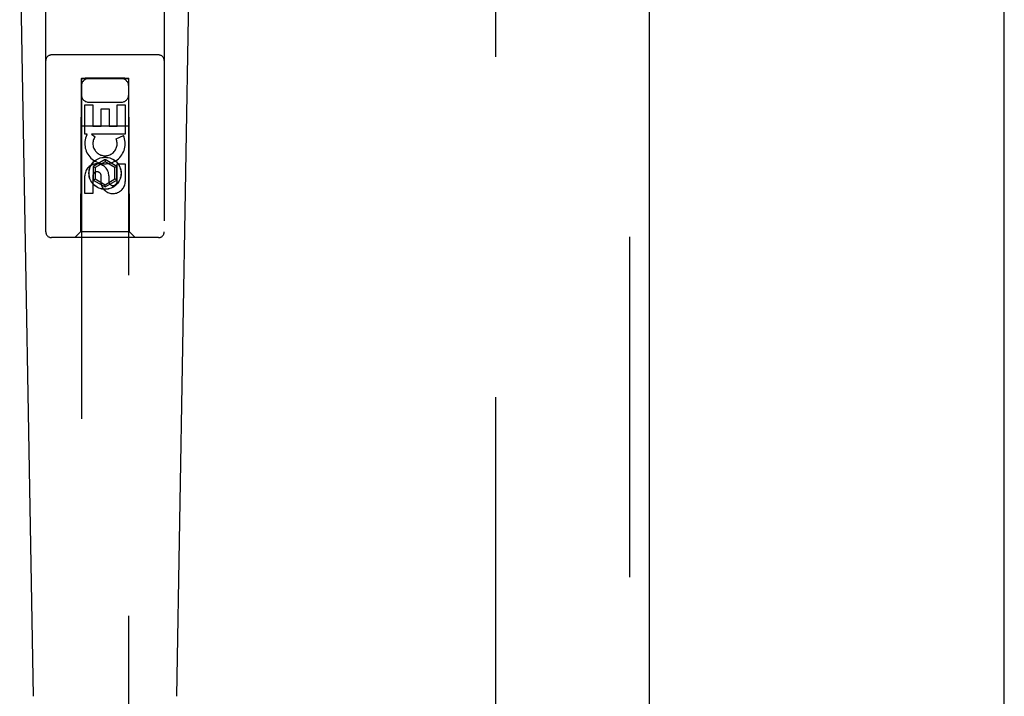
# Model space of a CAD drawing. Header units: inches. Extents: x 0 to 327, y 0 to 212.
# Tile 7 of 35: x 100.85 to 106.05, y 102.19 to 105.76. Entities that reach past the tile are written whole.
import ezdxf

# ---------------------------------------------------------------- set-up
doc = ezdxf.new("R2010")
doc.units = ezdxf.units.IN
doc.header["$LTSCALE"] = 17.980769
doc.header["$MEASUREMENT"] = 0
doc.linetypes.add('HIDDEN', pattern=[0.2, 0.1, -0.1])
for name, color, linetype in [('DEFAULT_2', 8, 'HIDDEN'), ('LEFTHAND_DOOR_ASSEMBLY', 7, 'CONTINUOUS'), ('RIGHTHAND_DOOR_ASSEMBLY', 7, 'CONTINUOUS')]:
    doc.layers.add(name, color=color, linetype=linetype)

msp = doc.modelspace()

# ---------------------------------------------------------------- linework, layer by layer
at = {"layer": 'DEFAULT_2', "color": 8, "linetype": 'HIDDEN'}
msp.add_line((103.3632, 146.9197), (103.3632, 68.3227), dxfattribs=at)
at = {"layer": 'LEFTHAND_DOOR_ASSEMBLY', "color": 8, "linetype": 'HIDDEN'}
for p, q in [((104.0717, 147.7672), (104.0717, 67.4752)), ((100.9882, 104.6387), (100.9882, 106.4962)), ((101.6132, 106.4962), (101.6132, 104.6387)), ((101.5832, 105.5737), (101.0182, 105.5737)), ((101.1742, 105.4487), (101.1707, 104.6387)), ((101.1742, 105.4487), (101.4272, 105.4487)), ((101.1757, 105.4503), (101.1757, 68.4487)), ((101.1766, 105.4504), (101.1781, 105.4504)), ((101.1781, 105.4504), (101.183, 105.4504)), ((101.1816, 105.4473), (101.1781, 105.4473)), ((101.1957, 105.4473), (101.1816, 105.4473)), ((101.183, 105.4504), (101.1957, 105.4504)), ((101.4057, 105.4504), (101.1957, 105.4504)), ((101.4184, 105.4473), (101.1957, 105.4473)), ((101.4057, 105.4504), (101.4198, 105.4504)), ((101.4233, 105.4473), (101.4184, 105.4473)), ((101.4198, 105.4504), (101.4233, 105.4504)), ((101.4248, 105.4474), (101.4233, 105.4473)), ((101.4257, 68.4487), (101.4257, 105.4503)), ((101.4307, 104.6387), (101.4272, 105.4487)), ((101.2157, 105.3237), (101.3857, 105.3237)), ((101.1941, 105.1547), (101.1941, 105.3109)), ((101.1941, 105.3109), (101.2366, 105.3109)), ((101.2366, 105.3109), (101.2366, 105.1974)), ((101.28, 105.1974), (101.28, 105.2896)), ((101.28, 105.2896), (101.3225, 105.2896)), ((101.3225, 105.2896), (101.3225, 105.1974)), ((101.3649, 105.1974), (101.3649, 105.3109)), ((101.3649, 105.3109), (101.4073, 105.3109)), ((101.4073, 105.3109), (101.4073, 105.1547)), ((101.1731, 105.1987), (101.4283, 105.1987)), ((101.2366, 105.1974), (101.28, 105.1974)), ((101.3225, 105.1974), (101.3649, 105.1974)), ((101.2064, 105.1547), (101.1941, 105.1547)), ((101.2046, 105.1512), (101.2064, 105.1547)), ((101.2298, 105.1547), (101.2483, 105.1417)), ((101.4073, 105.1547), (101.2298, 105.1547)), ((101.3592, 105.1304), (101.3984, 105.1473)), ((101.3007, 105.0212), (101.2382, 104.9851)), ((101.3007, 105.0097), (101.2482, 104.9793)), ((101.3007, 105.0212), (101.3007, 105.0097)), ((101.3632, 104.9851), (101.3007, 105.0212)), ((101.3532, 104.9793), (101.3007, 105.0097)), ((101.2382, 104.9851), (101.2382, 104.913)), ((101.2382, 104.9851), (101.2482, 104.9793)), ((101.2482, 104.9793), (101.2482, 104.9187)), ((101.3632, 104.9851), (101.3532, 104.9793)), ((101.3532, 104.9187), (101.3532, 104.9793)), ((101.3632, 104.913), (101.3632, 104.9851)), ((101.3649, 104.906), (101.3649, 104.9985)), ((101.3649, 104.9985), (101.4073, 104.9985)), ((101.4073, 104.9985), (101.4073, 104.906)), ((101.1941, 104.8422), (101.1941, 104.9346)), ((101.2366, 104.9346), (101.2366, 104.8422)), ((101.2382, 104.913), (101.2482, 104.9187)), ((101.2382, 104.913), (101.3007, 104.8769)), ((101.2482, 104.9187), (101.3007, 104.8884)), ((101.2801, 104.8922), (101.2801, 104.9385)), ((101.3007, 104.8884), (101.3532, 104.9187)), ((101.3007, 104.8769), (101.3632, 104.913)), ((101.321, 104.9346), (101.321, 104.9061)), ((101.3632, 104.913), (101.3532, 104.9187)), ((101.3007, 104.8769), (101.3007, 104.8884)), ((101.2366, 104.8422), (101.1941, 104.8422)), ((101.5832, 104.6087), (101.0182, 104.6087)), ((101.1707, 104.6387), (101.1407, 104.6087)), ((101.4307, 104.6387), (101.1707, 104.6387)), ((101.4307, 104.6387), (101.4607, 104.6087))]:
    msp.add_line(p, q, dxfattribs=at)
at = {"layer": 'LEFTHAND_DOOR_ASSEMBLY', "color": 3, "linetype": 'Continuous'}
msp.add_line((104.1757, 147.7672), (104.1757, 67.4752), dxfattribs=at)
at = {"layer": 'LEFTHAND_DOOR_ASSEMBLY', "color": 7, "linetype": 'Continuous'}
for p, q in [((100.9222, 102.1868), (100.8499, 106.3261)), ((101.6792, 102.1868), (101.7515, 106.3261))]:
    msp.add_line(p, q, dxfattribs=at)
at = {"layer": 'LEFTHAND_DOOR_ASSEMBLY', "color": 8, "linetype": 'HIDDEN'}
for points in [[(101.1757, 105.4503), (101.1758, 105.4504), (101.1761, 105.4504), (101.1766, 105.4504)], [(101.1781, 105.4473), (101.1766, 105.4474), (101.1761, 105.4474), (101.1758, 105.4474), (101.1757, 105.4474)], [(101.4233, 105.4504), (101.4248, 105.4504), (101.4253, 105.4504), (101.4256, 105.4504), (101.4257, 105.4503)], [(101.4257, 105.4474), (101.4256, 105.4474), (101.4253, 105.4474), (101.4248, 105.4474)]]:
    msp.add_lwpolyline(points, dxfattribs=at)
for radius in [0.085, 0.0845]:
    msp.add_circle((101.3007, 104.9487), radius, dxfattribs=at)
for centre, radius, start, end in [((101.0182, 105.5437), 0.03, 90, 180), ((101.5832, 105.5437), 0.03, 0, 90), ((101.2157, 105.4087), 0.04, 90, 180), ((101.3857, 105.4087), 0.04, 0, 90), ((101.2157, 105.3637), 0.04, 180, 270), ((101.3857, 105.3637), 0.04, 270, 360), ((101.3006, 105.105), 0.1065, 154.2636, 23.4027), ((101.3006, 105.105), 0.0639, 144.8895, 23.4026), ((101.2576, 104.9346), 0.0635, 0, 180), ((101.2585, 104.9346), 0.0219, 10.307, 180), ((101.343, 104.906), 0.0644, 192.2995, 0.0775), ((101.343, 104.906), 0.0219, 179.9011, 360), ((101.0182, 104.6387), 0.03, 180, 270), ((101.5832, 104.6387), 0.03, 270, 360)]:
    msp.add_arc(centre, radius, start, end, dxfattribs=at)
at = {"layer": 'RIGHTHAND_DOOR_ASSEMBLY', "color": 3, "linetype": 'Continuous'}
msp.add_line((106.0507, 67.4752), (106.0507, 147.7672), dxfattribs=at)

doc.saveas('drawing.dxf')
